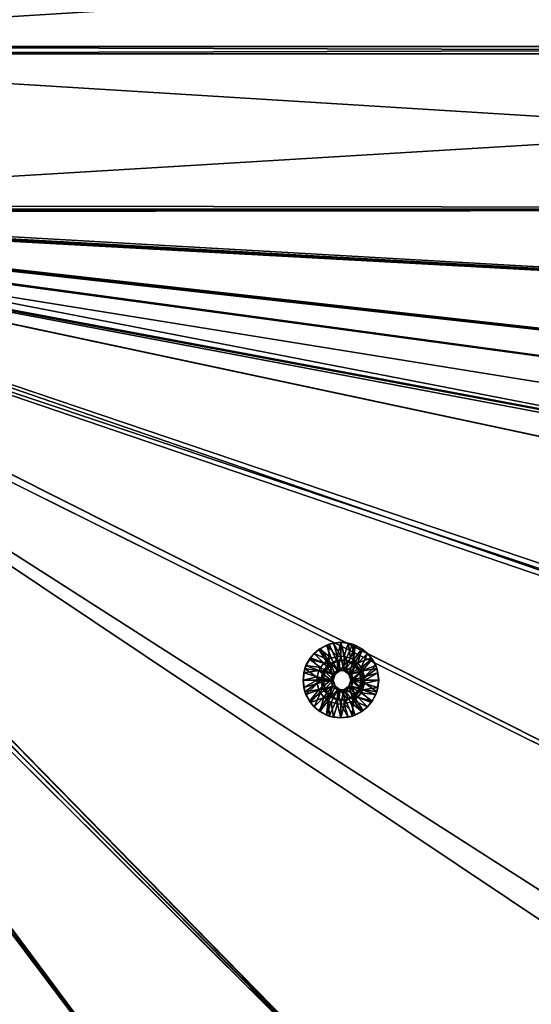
# Model space of a CAD drawing. Header units: metres. Extents: x -901 to 901, y -486 to 401.
# Tile 224 of 256: x 161 to 263, y -189 to 6. Entities that reach past the tile are written whole.
import ezdxf

# ---------------------------------------------------------------- set-up
doc = ezdxf.new("R2010")
doc.units = ezdxf.units.M

msp = doc.modelspace()

# ---------------------------------------------------------------- linework, layer by layer
at = {"layer": 'top0'}
for points in [[(63.597927, 30.845772, -500.493134), (63.597927, 0.734328, -500.493134), (562.200745, 31.580099, -490.04892)], [(562.200745, 31.580099, -490.04892), (63.597927, 0.734328, -500.493134), (562.200745, 0.734328, -490.04892)], [(562.26355, 31.580099, -493.048248), (562.26355, 0.734328, -493.048248), (63.660755, 30.845772, -503.492493)], [(63.660755, 30.845772, -503.492493), (562.26355, 0.734328, -493.048248), (63.660755, 0.734328, -503.492493)], [(562.200745, -0.734328, -490.04892), (562.200745, 0.734328, -490.04892), (63.597927, -0.734328, -500.493134)], [(562.200745, 0.734328, -490.04892), (63.597927, 0.734328, -500.493134), (63.597927, -0.734328, -500.493134)], [(562.26355, 0.734328, -493.048248), (562.26355, -0.734328, -493.048248), (63.660755, 0.734328, -503.492493)], [(562.26355, -0.734328, -493.048248), (63.660755, -0.734328, -503.492493), (63.660755, 0.734328, -503.492493)], [(63.597927, -0.734328, -500.493134), (63.597927, -30.845772, -500.493134), (562.200745, -0.734328, -490.04892)], [(63.597927, -30.845772, -500.493134), (562.200745, -31.580099, -490.04892), (562.200745, -0.734328, -490.04892)], [(63.660755, -30.845772, -503.492493), (63.660755, -0.734328, -503.492493), (562.26355, -31.580099, -493.048248)], [(562.26355, -31.580099, -493.048248), (63.660755, -0.734328, -503.492493), (562.26355, -0.734328, -493.048248)], [(63.597927, -30.845772, -500.493134), (63.577065, -31.580099, -500.493591), (562.200745, -31.580099, -490.04892)], [(63.639893, -31.580099, -503.49292), (63.660755, -30.845772, -503.492493), (562.26355, -31.580099, -493.048248)], [(63.639893, -31.580099, -503.49292), (556.825012, -127.259506, -492.974121), (63.320282, -33.791721, -503.495331)], [(562.227051, -88.468025, -489.982208), (63.426933, -32.935684, -500.495117), (63.378803, -33.209328, -500.495422)], [(63.469139, -32.661133, -500.494812), (63.426933, -32.935684, -500.495117), (562.227051, -88.468025, -489.982208)], [(63.505154, -32.387917, -500.494507), (63.469139, -32.661133, -500.494812), (562.207336, -60.024014, -490.032196)], [(562.207336, -60.024014, -490.032196), (63.469139, -32.661133, -500.494812), (562.227051, -88.468025, -489.982208)], [(63.535072, -32.116413, -500.494202), (63.505154, -32.387917, -500.494507), (562.207336, -60.024014, -490.032196)], [(562.207336, -60.024014, -490.032196), (562.200745, -31.580099, -490.04892), (63.535072, -32.116413, -500.494202)], [(562.200745, -31.580099, -490.04892), (63.558937, -31.84775, -500.493896), (63.535072, -32.116413, -500.494202)], [(562.200745, -31.580099, -490.04892), (63.577065, -31.580099, -500.493591), (63.558937, -31.84775, -500.493896)], [(562.26355, -31.580099, -493.048248), (562.270081, -60.027832, -493.031525), (63.639893, -31.580099, -503.49292)], [(562.270081, -60.027832, -493.031525), (556.825012, -127.259506, -492.974121), (63.639893, -31.580099, -503.49292)], [(62.795345, -35.507481, -500.496002), (518.09021, -190.658234, -490.42038), (63.257637, -33.784927, -500.496002)], [(63.320282, -33.791721, -503.495331), (520.393921, -188.45813, -493.390167), (62.851711, -35.5509, -503.495331)], [(63.257637, -33.784927, -500.496002), (553.106445, -138.14418, -490.004761), (63.263184, -33.760246, -500.495972)], [(518.09021, -190.658234, -490.42038), (553.106445, -138.14418, -490.004761), (63.257637, -33.784927, -500.496002)], [(63.263184, -33.760246, -500.495972), (557.079407, -125.99765, -489.9729), (63.32428, -33.484169, -500.495697)], [(553.106445, -138.14418, -490.004761), (557.079407, -125.99765, -489.9729), (63.263184, -33.760246, -500.495972)], [(556.825012, -127.259506, -492.974121), (520.393921, -188.45813, -493.390167), (63.320282, -33.791721, -503.495331)], [(561.663208, -101.056061, -489.961517), (63.378803, -33.209328, -500.495422), (63.32428, -33.484169, -500.495697)], [(557.079407, -125.99765, -489.9729), (559.94458, -113.591835, -489.958405), (63.32428, -33.484169, -500.495697)], [(63.32428, -33.484169, -500.495697), (559.94458, -113.591835, -489.958405), (561.663208, -101.056061, -489.961517)], [(562.227051, -88.468025, -489.982208), (63.378803, -33.209328, -500.495422), (561.663208, -101.056061, -489.961517)], [(62.041782, -37.174675, -500.496002), (437.279114, -223.842056, -491.717743), (62.795345, -35.507481, -500.496002)], [(62.851711, -35.5509, -503.495331), (437.335358, -223.870071, -494.717072), (62.118618, -37.228283, -503.495331)], [(437.279114, -223.842056, -491.717743), (518.09021, -190.658234, -490.42038), (62.795345, -35.507481, -500.496002)], [(520.393921, -188.45813, -493.390167), (437.335358, -223.870071, -494.717072), (62.851711, -35.5509, -503.495331)], [(61.075893, -38.638973, -500.496002), (59.888885, -39.988377, -500.496002), (244.527115, -223.826401, -495.064453)], [(59.937843, -40.155907, -503.495331), (61.13979, -38.775196, -503.495331), (244.761276, -223.802536, -498.037628)], [(62.041782, -37.174675, -500.496002), (61.075893, -38.638973, -500.496002), (244.527115, -223.826401, -495.064453)], [(244.761276, -223.802536, -498.037628), (61.13979, -38.775196, -503.495331), (62.118618, -37.228283, -503.495331)], [(244.527115, -223.826401, -495.064453), (353.598602, -223.755447, -493.247711), (62.041782, -37.174675, -500.496002)], [(353.598602, -223.755447, -493.247711), (437.279114, -223.842056, -491.717743), (62.041782, -37.174675, -500.496002)], [(437.335358, -223.870071, -494.717072), (341.090759, -223.79567, -496.466583), (62.118618, -37.228283, -503.495331)], [(62.118618, -37.228283, -503.495331), (341.090759, -223.79567, -496.466583), (244.761276, -223.802536, -498.037628)], [(59.888885, -39.988377, -500.496002), (58.539486, -41.175385, -500.496002), (196.310562, -223.897324, -495.732025)], [(58.540531, -41.33852, -503.495331), (59.937843, -40.155907, -503.495331), (196.53624, -223.843063, -498.702637)], [(244.527115, -223.826401, -495.064453), (59.888885, -39.988377, -500.496002), (196.310562, -223.897324, -495.732025)], [(196.53624, -223.843063, -498.702637), (59.937843, -40.155907, -503.495331), (244.761276, -223.802536, -498.037628)], [(196.310562, -223.897324, -495.732025), (58.539486, -41.175385, -500.496002), (148.050934, -223.930923, -496.255829)], [(148.24852, -223.902283, -499.237854), (58.540531, -41.33852, -503.495331), (196.53624, -223.843063, -498.702637)]]:
    msp.add_3dface(points, dxfattribs=at)
at = {"layer": 'top0123416'}
for points in [[(218.931229, -120.59037, -496.724884), (220.590103, -118.931129, -496.690125), (222.504105, -121.871429, -496.650055)], [(218.931229, -120.59037, -496.724884), (219.684906, -119.695457, -496.208984), (220.590103, -118.931129, -496.690125)], [(219.684906, -119.695457, -496.208984), (220.821182, -118.762733, -496.185181), (220.590103, -118.931129, -496.690125)], [(222.445251, -120.970245, -495.15094), (220.821182, -118.762733, -496.185181), (219.684906, -119.695457, -496.208984)], [(222.504105, -121.871429, -496.650055), (220.590103, -118.931129, -496.690125), (222.680405, -117.865837, -496.646362)], [(220.590103, -118.931129, -496.690125), (222.117554, -118.069664, -496.15802), (222.680405, -117.865837, -496.646362)], [(220.590103, -118.931129, -496.690125), (220.821182, -118.762733, -496.185181), (222.117554, -118.069664, -496.15802)], [(223.03421, -120.656799, -495.138611), (222.117554, -118.069664, -496.15802), (220.821182, -118.762733, -496.185181)], [(222.445251, -120.970245, -495.15094), (223.03421, -120.656799, -495.138611), (220.821182, -118.762733, -496.185181)], [(222.117554, -118.069664, -496.15802), (223.524185, -117.642868, -496.128571), (222.680405, -117.865837, -496.646362)], [(224.296906, -120.29361, -495.112152), (223.524185, -117.642868, -496.128571), (222.117554, -118.069664, -496.15802)], [(223.03421, -120.656799, -495.138611), (224.296906, -120.29361, -495.112152), (222.117554, -118.069664, -496.15802)], [(222.504105, -121.871429, -496.650055), (222.680405, -117.865837, -496.646362), (224.107635, -121.099045, -496.616455)], [(222.680405, -117.865837, -496.646362), (224.997513, -117.498756, -496.597809), (224.107635, -121.099045, -496.616455)], [(222.680405, -117.865837, -496.646362), (223.524185, -117.642868, -496.128571), (224.997513, -117.498756, -496.597809)], [(223.524185, -117.642868, -496.128571), (224.987045, -117.498756, -496.097931), (224.997513, -117.498756, -496.597809)], [(224.96611, -120.246239, -495.098145), (224.987045, -117.498756, -496.097931), (223.524185, -117.642868, -496.128571)], [(224.296906, -120.29361, -495.112152), (224.96611, -120.246239, -495.098145), (223.524185, -117.642868, -496.128571)], [(224.107635, -121.099045, -496.616455), (224.997513, -117.498756, -496.597809), (225.887405, -121.099045, -496.579163)], [(224.96611, -120.246239, -495.098145), (225.635315, -120.29361, -495.084137), (224.987045, -117.498756, -496.097931)], [(224.997513, -117.498756, -496.597809), (224.987045, -117.498756, -496.097931), (226.449905, -117.642868, -496.067291)], [(225.635315, -120.29361, -495.084137), (226.449905, -117.642868, -496.067291), (224.987045, -117.498756, -496.097931)], [(224.997513, -117.498756, -496.597809), (227.314636, -117.865837, -496.549286), (225.887405, -121.099045, -496.579163)], [(224.997513, -117.498756, -496.597809), (226.449905, -117.642868, -496.067291), (227.314636, -117.865837, -496.549286)], [(225.635315, -120.29361, -495.084137), (226.897995, -120.656799, -495.057678), (226.449905, -117.642868, -496.067291)], [(225.887405, -121.099045, -496.579163), (227.314636, -117.865837, -496.549286), (227.490936, -121.871429, -496.545593)], [(226.449905, -117.642868, -496.067291), (227.856537, -118.069664, -496.037811), (227.314636, -117.865837, -496.549286)], [(226.897995, -120.656799, -495.057678), (227.856537, -118.069664, -496.037811), (226.449905, -117.642868, -496.067291)], [(226.897995, -120.656799, -495.057678), (227.486969, -120.970245, -495.045349), (227.856537, -118.069664, -496.037811)], [(227.314636, -117.865837, -496.549286), (229.404938, -118.931129, -496.505493), (227.490936, -121.871429, -496.545593)], [(227.314636, -117.865837, -496.549286), (227.856537, -118.069664, -496.037811), (229.404938, -118.931129, -496.505493)], [(227.486969, -120.970245, -495.045349), (229.152908, -118.762733, -496.010651), (227.856537, -118.069664, -496.037811)], [(227.486969, -120.970245, -495.045349), (228.325912, -121.638214, -495.027771), (229.152908, -118.762733, -496.010651)], [(227.490936, -121.871429, -496.545593), (229.404938, -118.931129, -496.505493), (231.063812, -120.59037, -496.470734)], [(227.856537, -118.069664, -496.037811), (229.152908, -118.762733, -496.010651), (229.404938, -118.931129, -496.505493)], [(228.325912, -121.638214, -495.027771), (230.289185, -119.695457, -495.986847), (229.152908, -118.762733, -496.010651)], [(229.404938, -118.931129, -496.505493), (229.152908, -118.762733, -496.010651), (230.289185, -119.695457, -495.986847)], [(229.404938, -118.931129, -496.505493), (230.289185, -119.695457, -495.986847), (231.063812, -120.59037, -496.470734)], [(217.866165, -122.681129, -496.747192), (218.931229, -120.59037, -496.724884), (221.39444, -123.263222, -496.673279)], [(218.059464, -122.128632, -496.243042), (218.931229, -120.59037, -496.724884), (217.866165, -122.681129, -496.747192)], [(218.059464, -122.128632, -496.243042), (218.752396, -120.831985, -496.228516), (218.931229, -120.59037, -496.724884)], [(220.938477, -122.477348, -495.182495), (218.752396, -120.831985, -496.228516), (218.059464, -122.128632, -496.243042)], [(218.752396, -120.831985, -496.228516), (219.684906, -119.695457, -496.208984), (218.931229, -120.59037, -496.724884)], [(221.606308, -121.638214, -495.168518), (219.684906, -119.695457, -496.208984), (218.752396, -120.831985, -496.228516)], [(220.938477, -122.477348, -495.182495), (221.606308, -121.638214, -495.168518), (218.752396, -120.831985, -496.228516)], [(221.39444, -123.263222, -496.673279), (218.931229, -120.59037, -496.724884), (222.504105, -121.871429, -496.650055)], [(221.606308, -121.638214, -495.168518), (222.445251, -120.970245, -495.15094), (219.684906, -119.695457, -496.208984)], [(222.445251, -120.970245, -495.15094), (221.606308, -121.638214, -495.168518), (223.348419, -123.823189, -495.132019)], [(223.03421, -120.656799, -495.138611), (222.445251, -120.970245, -495.15094), (224.348206, -123.096649, -495.111084)], [(222.445251, -120.970245, -495.15094), (223.348419, -123.823189, -495.132019), (224.348206, -123.096649, -495.111084)], [(222.504105, -121.871429, -496.650055), (224.107635, -121.099045, -496.616455), (222.996246, -121.871429, -520.144897)], [(224.107635, -121.099045, -496.616455), (224.599777, -121.099045, -520.111328), (222.996246, -121.871429, -520.144897)], [(222.996246, -121.871429, -520.144897), (224.599777, -121.099045, -520.111328), (224.871765, -123.096649, -520.105591)], [(224.348206, -123.096649, -495.111084), (224.296906, -120.29361, -495.112152), (223.03421, -120.656799, -495.138611)], [(224.107635, -121.099045, -496.616455), (225.887405, -121.099045, -496.579163), (224.599777, -121.099045, -520.111328)], [(224.96611, -120.246239, -495.098145), (224.296906, -120.29361, -495.112152), (224.348206, -123.096649, -495.111084)], [(225.584, -123.096649, -495.085205), (224.96611, -120.246239, -495.098145), (224.348206, -123.096649, -495.111084)], [(225.887405, -121.099045, -496.579163), (226.379547, -121.099045, -520.074036), (224.599777, -121.099045, -520.111328)], [(224.871765, -123.096649, -520.105591), (224.599777, -121.099045, -520.111328), (226.379547, -121.099045, -520.074036)], [(224.871765, -123.096649, -520.105591), (226.379547, -121.099045, -520.074036), (226.107559, -123.096649, -520.079712)], [(225.584, -123.096649, -495.085205), (225.635315, -120.29361, -495.084137), (224.96611, -120.246239, -495.098145)], [(226.897995, -120.656799, -495.057678), (225.635315, -120.29361, -495.084137), (225.584, -123.096649, -495.085205)], [(227.486969, -120.970245, -495.045349), (226.897995, -120.656799, -495.057678), (225.584, -123.096649, -495.085205)], [(227.486969, -120.970245, -495.045349), (225.584, -123.096649, -495.085205), (226.583786, -123.823189, -495.06427)], [(225.887405, -121.099045, -496.579163), (227.490936, -121.871429, -496.545593), (226.379547, -121.099045, -520.074036)], [(226.379547, -121.099045, -520.074036), (227.983078, -121.871429, -520.040405), (226.107559, -123.096649, -520.079712)], [(227.490936, -121.871429, -496.545593), (227.983078, -121.871429, -520.040405), (226.379547, -121.099045, -520.074036)], [(228.325912, -121.638214, -495.027771), (227.486969, -120.970245, -495.045349), (226.583786, -123.823189, -495.06427)], [(227.490936, -121.871429, -496.545593), (231.063812, -120.59037, -496.470734), (228.600601, -123.263222, -496.522339)], [(228.325912, -121.638214, -495.027771), (228.993744, -122.477348, -495.013763), (230.289185, -119.695457, -495.986847)], [(231.063812, -120.59037, -496.470734), (232.128876, -122.681129, -496.448425), (228.600601, -123.263222, -496.522339)], [(228.993744, -122.477348, -495.013763), (231.221695, -120.831985, -495.967316), (230.289185, -119.695457, -495.986847)], [(228.993744, -122.477348, -495.013763), (229.307114, -123.066444, -495.007202), (231.221695, -120.831985, -495.967316)], [(229.307114, -123.066444, -495.007202), (231.914627, -122.128632, -495.95282), (231.221695, -120.831985, -495.967316)], [(230.289185, -119.695457, -495.986847), (231.221695, -120.831985, -495.967316), (231.063812, -120.59037, -496.470734)], [(231.063812, -120.59037, -496.470734), (231.221695, -120.831985, -495.967316), (231.914627, -122.128632, -495.95282)], [(231.063812, -120.59037, -496.470734), (231.914627, -122.128632, -495.95282), (232.128876, -122.681129, -496.448425)], [(220.998398, -124.998756, -496.68158), (217.499161, -124.998756, -496.754883), (217.866165, -122.681129, -496.747192)], [(217.632767, -123.535583, -496.251984), (217.866165, -122.681129, -496.747192), (217.499161, -124.998756, -496.754883)], [(217.632767, -123.535583, -496.251984), (218.059464, -122.128632, -496.243042), (217.866165, -122.681129, -496.747192)], [(220.625092, -123.066444, -495.189087), (218.059464, -122.128632, -496.243042), (217.632767, -123.535583, -496.251984)], [(220.261993, -124.329407, -495.196686), (220.625092, -123.066444, -495.189087), (217.632767, -123.535583, -496.251984)], [(220.998398, -124.998756, -496.68158), (217.866165, -122.681129, -496.747192), (221.39444, -123.263222, -496.673279)], [(220.625092, -123.066444, -495.189087), (220.938477, -122.477348, -495.182495), (218.059464, -122.128632, -496.243042)], [(220.625092, -123.066444, -495.189087), (220.261993, -124.329407, -495.196686), (222.966537, -124.998756, -495.140015)], [(223.348419, -123.823189, -495.132019), (220.938477, -122.477348, -495.182495), (220.625092, -123.066444, -495.189087)], [(223.348419, -123.823189, -495.132019), (220.625092, -123.066444, -495.189087), (222.966537, -124.998756, -495.140015)], [(221.606308, -121.638214, -495.168518), (220.938477, -122.477348, -495.182495), (223.348419, -123.823189, -495.132019)], [(221.39444, -123.263222, -496.673279), (222.504105, -121.871429, -496.650055), (221.886581, -123.263222, -520.168152)], [(222.504105, -121.871429, -496.650055), (222.996246, -121.871429, -520.144897), (221.886581, -123.263222, -520.168152)], [(221.886581, -123.263222, -520.168152), (222.996246, -121.871429, -520.144897), (223.871994, -123.823189, -520.126526)], [(223.871994, -123.823189, -520.126526), (222.996246, -121.871429, -520.144897), (224.871765, -123.096649, -520.105591)], [(226.107559, -123.096649, -520.079712), (227.983078, -121.871429, -520.040405), (227.107346, -123.823189, -520.058777)], [(226.583786, -123.823189, -495.06427), (228.993744, -122.477348, -495.013763), (228.325912, -121.638214, -495.027771)], [(229.307114, -123.066444, -495.007202), (228.993744, -122.477348, -495.013763), (226.583786, -123.823189, -495.06427)], [(226.965668, -124.998756, -495.056244), (229.307114, -123.066444, -495.007202), (226.583786, -123.823189, -495.06427)], [(229.670227, -124.329407, -494.999603), (229.307114, -123.066444, -495.007202), (226.965668, -124.998756, -495.056244)], [(227.983078, -121.871429, -520.040405), (229.092758, -123.263222, -520.017212), (227.107346, -123.823189, -520.058777)], [(227.490936, -121.871429, -496.545593), (228.600601, -123.263222, -496.522339), (227.983078, -121.871429, -520.040405)], [(228.600601, -123.263222, -496.522339), (229.092758, -123.263222, -520.017212), (227.983078, -121.871429, -520.040405)], [(228.600601, -123.263222, -496.522339), (232.128876, -122.681129, -496.448425), (228.996643, -124.998756, -496.514038)], [(232.128876, -122.681129, -496.448425), (232.496918, -124.998756, -496.490723), (228.996643, -124.998756, -496.514038)], [(229.307114, -123.066444, -495.007202), (229.670227, -124.329407, -494.999603), (231.914627, -122.128632, -495.95282)], [(229.670227, -124.329407, -494.999603), (232.341324, -123.535583, -495.943878), (231.914627, -122.128632, -495.95282)], [(231.914627, -122.128632, -495.95282), (232.341324, -123.535583, -495.943878), (232.128876, -122.681129, -496.448425)], [(232.128876, -122.681129, -496.448425), (232.341324, -123.535583, -495.943878), (232.496918, -124.998756, -496.490723)], [(217.488693, -124.998756, -496.255005), (217.632767, -123.535583, -496.251984), (217.499161, -124.998756, -496.754883)], [(220.261993, -124.329407, -495.196686), (217.632767, -123.535583, -496.251984), (217.488693, -124.998756, -496.255005)], [(220.21463, -124.998756, -495.197662), (220.261993, -124.329407, -495.196686), (217.488693, -124.998756, -496.255005)], [(217.488693, -124.998756, -496.255005), (217.499161, -124.998756, -496.754883), (217.632767, -126.461937, -496.251984)], [(217.488693, -124.998756, -496.255005), (217.632767, -126.461937, -496.251984), (220.21463, -124.998756, -495.197662)], [(217.866165, -127.316383, -496.747192), (217.499161, -124.998756, -496.754883), (220.998398, -124.998756, -496.68158)], [(217.499161, -124.998756, -496.754883), (217.866165, -127.316383, -496.747192), (217.632767, -126.461937, -496.251984)], [(217.632767, -126.461937, -496.251984), (220.261993, -125.668114, -495.196686), (220.21463, -124.998756, -495.197662)], [(221.39444, -126.734291, -496.673279), (217.866165, -127.316383, -496.747192), (220.998398, -124.998756, -496.68158)], [(220.261993, -124.329407, -495.196686), (220.21463, -124.998756, -495.197662), (222.966537, -124.998756, -495.140015)], [(220.21463, -124.998756, -495.197662), (220.261993, -125.668114, -495.196686), (222.966537, -124.998756, -495.140015)], [(222.966537, -124.998756, -495.140015), (220.261993, -125.668114, -495.196686), (220.625092, -126.931076, -495.189087)], [(222.966537, -124.998756, -495.140015), (220.625092, -126.931076, -495.189087), (223.348419, -126.174332, -495.132019)], [(220.998398, -124.998756, -496.68158), (221.39444, -123.263222, -496.673279), (221.49054, -124.998756, -520.176453)], [(221.49054, -124.998756, -520.176453), (221.886581, -126.734291, -520.168152), (220.998398, -124.998756, -496.68158)], [(221.886581, -126.734291, -520.168152), (221.39444, -126.734291, -496.673279), (220.998398, -124.998756, -496.68158)], [(221.39444, -123.263222, -496.673279), (221.886581, -123.263222, -520.168152), (221.49054, -124.998756, -520.176453)], [(221.49054, -124.998756, -520.176453), (221.886581, -123.263222, -520.168152), (223.490097, -124.998756, -520.134521)], [(221.886581, -126.734291, -520.168152), (221.49054, -124.998756, -520.176453), (223.490097, -124.998756, -520.134521)], [(223.490097, -124.998756, -520.134521), (221.886581, -123.263222, -520.168152), (223.871994, -123.823189, -520.126526)], [(223.871994, -126.174332, -520.126526), (221.886581, -126.734291, -520.168152), (223.490097, -124.998756, -520.134521)], [(223.490097, -124.998756, -520.134521), (223.871994, -123.823189, -520.126526), (222.966537, -124.998756, -495.140015)], [(223.871994, -123.823189, -520.126526), (223.348419, -123.823189, -495.132019), (222.966537, -124.998756, -495.140015)], [(222.966537, -124.998756, -495.140015), (223.348419, -126.174332, -495.132019), (223.490097, -124.998756, -520.134521)], [(223.871994, -123.823189, -520.126526), (224.871765, -123.096649, -520.105591), (223.348419, -123.823189, -495.132019)], [(224.871765, -123.096649, -520.105591), (224.348206, -123.096649, -495.111084), (223.348419, -123.823189, -495.132019)], [(223.348419, -126.174332, -495.132019), (223.871994, -126.174332, -520.126526), (223.490097, -124.998756, -520.134521)], [(224.871765, -123.096649, -520.105591), (226.107559, -123.096649, -520.079712), (224.348206, -123.096649, -495.111084)], [(226.107559, -123.096649, -520.079712), (225.584, -123.096649, -495.085205), (224.348206, -123.096649, -495.111084)], [(226.107559, -123.096649, -520.079712), (227.107346, -123.823189, -520.058777), (225.584, -123.096649, -495.085205)], [(227.107346, -123.823189, -520.058777), (226.583786, -123.823189, -495.06427), (225.584, -123.096649, -495.085205)], [(227.107346, -123.823189, -520.058777), (227.489227, -124.998756, -520.050781), (226.583786, -123.823189, -495.06427)], [(227.489227, -124.998756, -520.050781), (226.965668, -124.998756, -495.056244), (226.583786, -123.823189, -495.06427)], [(226.583786, -126.174332, -495.06427), (229.307114, -126.931076, -495.007202), (226.965668, -124.998756, -495.056244)], [(226.583786, -126.174332, -495.06427), (226.965668, -124.998756, -495.056244), (227.107346, -126.174332, -520.058777)], [(229.71759, -124.998756, -494.998627), (229.670227, -124.329407, -494.999603), (226.965668, -124.998756, -495.056244)], [(229.307114, -126.931076, -495.007202), (229.670227, -125.668114, -494.999603), (226.965668, -124.998756, -495.056244)], [(226.965668, -124.998756, -495.056244), (229.670227, -125.668114, -494.999603), (229.71759, -124.998756, -494.998627)], [(226.965668, -124.998756, -495.056244), (227.489227, -124.998756, -520.050781), (227.107346, -126.174332, -520.058777)], [(227.107346, -123.823189, -520.058777), (229.092758, -123.263222, -520.017212), (227.489227, -124.998756, -520.050781)], [(227.489227, -124.998756, -520.050781), (229.092758, -126.734291, -520.017212), (227.107346, -126.174332, -520.058777)], [(229.092758, -123.263222, -520.017212), (229.488785, -124.998756, -520.008911), (227.489227, -124.998756, -520.050781)], [(227.489227, -124.998756, -520.050781), (229.488785, -124.998756, -520.008911), (229.092758, -126.734291, -520.017212)], [(228.600601, -123.263222, -496.522339), (228.996643, -124.998756, -496.514038), (229.092758, -123.263222, -520.017212)], [(228.996643, -124.998756, -496.514038), (232.128876, -127.316383, -496.448425), (228.600601, -126.734291, -496.522339)], [(229.092758, -126.734291, -520.017212), (229.488785, -124.998756, -520.008911), (228.600601, -126.734291, -496.522339)], [(229.488785, -124.998756, -520.008911), (228.996643, -124.998756, -496.514038), (228.600601, -126.734291, -496.522339)], [(228.996643, -124.998756, -496.514038), (229.488785, -124.998756, -520.008911), (229.092758, -123.263222, -520.017212)], [(232.496918, -124.998756, -496.490723), (232.128876, -127.316383, -496.448425), (228.996643, -124.998756, -496.514038)], [(229.670227, -124.329407, -494.999603), (229.71759, -124.998756, -494.998627), (232.341324, -123.535583, -495.943878)], [(232.341324, -126.461937, -495.943878), (232.485397, -124.998756, -495.940857), (229.670227, -125.668114, -494.999603)], [(232.485397, -124.998756, -495.940857), (229.71759, -124.998756, -494.998627), (229.670227, -125.668114, -494.999603)], [(229.71759, -124.998756, -494.998627), (232.485397, -124.998756, -495.940857), (232.341324, -123.535583, -495.943878)], [(232.128876, -127.316383, -496.448425), (232.496918, -124.998756, -496.490723), (232.341324, -126.461937, -495.943878)], [(232.341324, -123.535583, -495.943878), (232.485397, -124.998756, -495.940857), (232.496918, -124.998756, -496.490723)], [(232.496918, -124.998756, -496.490723), (232.485397, -124.998756, -495.940857), (232.341324, -126.461937, -495.943878)], [(217.632767, -126.461937, -496.251984), (218.059464, -127.868881, -496.243042), (220.261993, -125.668114, -495.196686)], [(217.632767, -126.461937, -496.251984), (217.866165, -127.316383, -496.747192), (218.059464, -127.868881, -496.243042)], [(218.931229, -129.40715, -496.724884), (217.866165, -127.316383, -496.747192), (221.39444, -126.734291, -496.673279)], [(218.059464, -127.868881, -496.243042), (220.625092, -126.931076, -495.189087), (220.261993, -125.668114, -495.196686)], [(218.059464, -127.868881, -496.243042), (218.752396, -129.165543, -496.228516), (220.625092, -126.931076, -495.189087)], [(218.752396, -129.165543, -496.228516), (220.938477, -127.520172, -495.182495), (220.625092, -126.931076, -495.189087)], [(222.504105, -128.126083, -496.650055), (218.931229, -129.40715, -496.724884), (221.39444, -126.734291, -496.673279)], [(220.625092, -126.931076, -495.189087), (220.938477, -127.520172, -495.182495), (223.348419, -126.174332, -495.132019)], [(223.348419, -126.174332, -495.132019), (220.938477, -127.520172, -495.182495), (221.606308, -128.359299, -495.168518)], [(221.886581, -126.734291, -520.168152), (222.996246, -128.126083, -520.144897), (221.39444, -126.734291, -496.673279)], [(222.996246, -128.126083, -520.144897), (222.504105, -128.126083, -496.650055), (221.39444, -126.734291, -496.673279)], [(221.606308, -128.359299, -495.168518), (222.445251, -129.027267, -495.15094), (223.348419, -126.174332, -495.132019)], [(222.996246, -128.126083, -520.144897), (221.886581, -126.734291, -520.168152), (223.871994, -126.174332, -520.126526)], [(222.445251, -129.027267, -495.15094), (224.348206, -126.900871, -495.111084), (223.348419, -126.174332, -495.132019)], [(222.445251, -129.027267, -495.15094), (223.03421, -129.340714, -495.138611), (224.348206, -126.900871, -495.111084)], [(224.871765, -126.900871, -520.105591), (222.996246, -128.126083, -520.144897), (223.871994, -126.174332, -520.126526)], [(224.871765, -126.900871, -520.105591), (224.599777, -128.898468, -520.111328), (222.996246, -128.126083, -520.144897)], [(223.03421, -129.340714, -495.138611), (224.296906, -129.703903, -495.112152), (224.348206, -126.900871, -495.111084)], [(223.348419, -126.174332, -495.132019), (224.348206, -126.900871, -495.111084), (223.871994, -126.174332, -520.126526)], [(224.348206, -126.900871, -495.111084), (224.871765, -126.900871, -520.105591), (223.871994, -126.174332, -520.126526)], [(224.348206, -126.900871, -495.111084), (224.296906, -129.703903, -495.112152), (224.96611, -129.751282, -495.098145)], [(224.348206, -126.900871, -495.111084), (224.96611, -129.751282, -495.098145), (225.584, -126.900871, -495.085205)], [(224.348206, -126.900871, -495.111084), (225.584, -126.900871, -495.085205), (224.871765, -126.900871, -520.105591)], [(226.379547, -128.898468, -520.074036), (224.599777, -128.898468, -520.111328), (224.871765, -126.900871, -520.105591)], [(225.584, -126.900871, -495.085205), (226.107559, -126.900871, -520.079712), (224.871765, -126.900871, -520.105591)], [(226.107559, -126.900871, -520.079712), (226.379547, -128.898468, -520.074036), (224.871765, -126.900871, -520.105591)], [(224.96611, -129.751282, -495.098145), (225.635315, -129.703903, -495.084137), (225.584, -126.900871, -495.085205)], [(227.486969, -129.027267, -495.045349), (226.583786, -126.174332, -495.06427), (225.584, -126.900871, -495.085205)], [(225.584, -126.900871, -495.085205), (226.583786, -126.174332, -495.06427), (226.107559, -126.900871, -520.079712)], [(225.584, -126.900871, -495.085205), (225.635315, -129.703903, -495.084137), (226.897995, -129.340714, -495.057678)], [(226.897995, -129.340714, -495.057678), (227.486969, -129.027267, -495.045349), (225.584, -126.900871, -495.085205)], [(226.583786, -126.174332, -495.06427), (227.107346, -126.174332, -520.058777), (226.107559, -126.900871, -520.079712)], [(227.107346, -126.174332, -520.058777), (227.983078, -128.126083, -520.040405), (226.107559, -126.900871, -520.079712)], [(227.983078, -128.126083, -520.040405), (226.379547, -128.898468, -520.074036), (226.107559, -126.900871, -520.079712)], [(227.486969, -129.027267, -495.045349), (228.325912, -128.359299, -495.027771), (226.583786, -126.174332, -495.06427)], [(228.325912, -128.359299, -495.027771), (228.993744, -127.520172, -495.013763), (226.583786, -126.174332, -495.06427)], [(226.583786, -126.174332, -495.06427), (228.993744, -127.520172, -495.013763), (229.307114, -126.931076, -495.007202)], [(229.092758, -126.734291, -520.017212), (227.983078, -128.126083, -520.040405), (227.107346, -126.174332, -520.058777)], [(228.600601, -126.734291, -496.522339), (231.063812, -129.40715, -496.470734), (227.490936, -128.126083, -496.545593)], [(227.983078, -128.126083, -520.040405), (229.092758, -126.734291, -520.017212), (227.490936, -128.126083, -496.545593)], [(229.092758, -126.734291, -520.017212), (228.600601, -126.734291, -496.522339), (227.490936, -128.126083, -496.545593)], [(232.128876, -127.316383, -496.448425), (231.063812, -129.40715, -496.470734), (228.600601, -126.734291, -496.522339)], [(231.914627, -127.868881, -495.95282), (229.307114, -126.931076, -495.007202), (228.993744, -127.520172, -495.013763)], [(232.341324, -126.461937, -495.943878), (229.670227, -125.668114, -494.999603), (229.307114, -126.931076, -495.007202)], [(231.914627, -127.868881, -495.95282), (232.341324, -126.461937, -495.943878), (229.307114, -126.931076, -495.007202)], [(232.128876, -127.316383, -496.448425), (232.341324, -126.461937, -495.943878), (231.914627, -127.868881, -495.95282)], [(217.866165, -127.316383, -496.747192), (218.931229, -129.40715, -496.724884), (218.059464, -127.868881, -496.243042)], [(218.059464, -127.868881, -496.243042), (218.931229, -129.40715, -496.724884), (218.752396, -129.165543, -496.228516)], [(218.752396, -129.165543, -496.228516), (219.684906, -130.302063, -496.208984), (220.938477, -127.520172, -495.182495)], [(222.504105, -128.126083, -496.650055), (220.590103, -131.066391, -496.690125), (218.931229, -129.40715, -496.724884)], [(219.684906, -130.302063, -496.208984), (221.606308, -128.359299, -495.168518), (220.938477, -127.520172, -495.182495)], [(219.684906, -130.302063, -496.208984), (220.821182, -131.234787, -496.185181), (221.606308, -128.359299, -495.168518)], [(222.680405, -132.131683, -496.646362), (220.590103, -131.066391, -496.690125), (222.504105, -128.126083, -496.650055)], [(220.821182, -131.234787, -496.185181), (222.445251, -129.027267, -495.15094), (221.606308, -128.359299, -495.168518)], [(224.107635, -128.898468, -496.616455), (222.680405, -132.131683, -496.646362), (222.504105, -128.126083, -496.650055)], [(222.996246, -128.126083, -520.144897), (224.599777, -128.898468, -520.111328), (222.504105, -128.126083, -496.650055)], [(224.599777, -128.898468, -520.111328), (224.107635, -128.898468, -496.616455), (222.504105, -128.126083, -496.650055)], [(224.997513, -132.498764, -496.597809), (222.680405, -132.131683, -496.646362), (224.107635, -128.898468, -496.616455)], [(225.887405, -128.898468, -496.579163), (224.997513, -132.498764, -496.597809), (224.107635, -128.898468, -496.616455)], [(224.599777, -128.898468, -520.111328), (226.379547, -128.898468, -520.074036), (224.107635, -128.898468, -496.616455)], [(226.379547, -128.898468, -520.074036), (225.887405, -128.898468, -496.579163), (224.107635, -128.898468, -496.616455)], [(227.314636, -132.131683, -496.549286), (224.997513, -132.498764, -496.597809), (225.887405, -128.898468, -496.579163)], [(227.490936, -128.126083, -496.545593), (227.314636, -132.131683, -496.549286), (225.887405, -128.898468, -496.579163)], [(226.379547, -128.898468, -520.074036), (227.983078, -128.126083, -520.040405), (225.887405, -128.898468, -496.579163)], [(227.983078, -128.126083, -520.040405), (227.490936, -128.126083, -496.545593), (225.887405, -128.898468, -496.579163)], [(227.490936, -128.126083, -496.545593), (229.404938, -131.066391, -496.505493), (227.314636, -132.131683, -496.549286)], [(230.289185, -130.302063, -495.986847), (228.325912, -128.359299, -495.027771), (227.486969, -129.027267, -495.045349)], [(231.063812, -129.40715, -496.470734), (229.404938, -131.066391, -496.505493), (227.490936, -128.126083, -496.545593)], [(231.221695, -129.165543, -495.967316), (228.993744, -127.520172, -495.013763), (228.325912, -128.359299, -495.027771)], [(230.289185, -130.302063, -495.986847), (231.221695, -129.165543, -495.967316), (228.325912, -128.359299, -495.027771)], [(231.221695, -129.165543, -495.967316), (231.914627, -127.868881, -495.95282), (228.993744, -127.520172, -495.013763)], [(231.063812, -129.40715, -496.470734), (232.128876, -127.316383, -496.448425), (231.914627, -127.868881, -495.95282)], [(231.063812, -129.40715, -496.470734), (231.914627, -127.868881, -495.95282), (231.221695, -129.165543, -495.967316)], [(218.931229, -129.40715, -496.724884), (219.684906, -130.302063, -496.208984), (218.752396, -129.165543, -496.228516)], [(218.931229, -129.40715, -496.724884), (220.590103, -131.066391, -496.690125), (219.684906, -130.302063, -496.208984)], [(220.590103, -131.066391, -496.690125), (220.821182, -131.234787, -496.185181), (219.684906, -130.302063, -496.208984)], [(220.821182, -131.234787, -496.185181), (222.117554, -131.927856, -496.15802), (222.445251, -129.027267, -495.15094)], [(222.117554, -131.927856, -496.15802), (223.03421, -129.340714, -495.138611), (222.445251, -129.027267, -495.15094)], [(222.117554, -131.927856, -496.15802), (223.524185, -132.354645, -496.128571), (223.03421, -129.340714, -495.138611)], [(223.524185, -132.354645, -496.128571), (224.296906, -129.703903, -495.112152), (223.03421, -129.340714, -495.138611)], [(223.524185, -132.354645, -496.128571), (224.987045, -132.498764, -496.097931), (224.296906, -129.703903, -495.112152)], [(224.987045, -132.498764, -496.097931), (224.96611, -129.751282, -495.098145), (224.296906, -129.703903, -495.112152)], [(226.449905, -132.354645, -496.067291), (225.635315, -129.703903, -495.084137), (224.96611, -129.751282, -495.098145)], [(224.987045, -132.498764, -496.097931), (226.449905, -132.354645, -496.067291), (224.96611, -129.751282, -495.098145)], [(227.856537, -131.927856, -496.037811), (226.897995, -129.340714, -495.057678), (225.635315, -129.703903, -495.084137)], [(226.449905, -132.354645, -496.067291), (227.856537, -131.927856, -496.037811), (225.635315, -129.703903, -495.084137)], [(229.152908, -131.234787, -496.010651), (227.486969, -129.027267, -495.045349), (226.897995, -129.340714, -495.057678)], [(227.856537, -131.927856, -496.037811), (229.152908, -131.234787, -496.010651), (226.897995, -129.340714, -495.057678)], [(229.152908, -131.234787, -496.010651), (230.289185, -130.302063, -495.986847), (227.486969, -129.027267, -495.045349)], [(229.152908, -131.234787, -496.010651), (229.404938, -131.066391, -496.505493), (230.289185, -130.302063, -495.986847)], [(229.404938, -131.066391, -496.505493), (231.063812, -129.40715, -496.470734), (230.289185, -130.302063, -495.986847)], [(230.289185, -130.302063, -495.986847), (231.063812, -129.40715, -496.470734), (231.221695, -129.165543, -495.967316)], [(220.821182, -131.234787, -496.185181), (220.590103, -131.066391, -496.690125), (222.117554, -131.927856, -496.15802)], [(220.590103, -131.066391, -496.690125), (222.680405, -132.131683, -496.646362), (222.117554, -131.927856, -496.15802)], [(222.117554, -131.927856, -496.15802), (222.680405, -132.131683, -496.646362), (223.524185, -132.354645, -496.128571)], [(222.680405, -132.131683, -496.646362), (224.997513, -132.498764, -496.597809), (223.524185, -132.354645, -496.128571)], [(223.524185, -132.354645, -496.128571), (224.997513, -132.498764, -496.597809), (224.987045, -132.498764, -496.097931)], [(224.997513, -132.498764, -496.597809), (226.449905, -132.354645, -496.067291), (224.987045, -132.498764, -496.097931)], [(224.997513, -132.498764, -496.597809), (227.314636, -132.131683, -496.549286), (226.449905, -132.354645, -496.067291)], [(227.314636, -132.131683, -496.549286), (227.856537, -131.927856, -496.037811), (226.449905, -132.354645, -496.067291)], [(227.314636, -132.131683, -496.549286), (229.404938, -131.066391, -496.505493), (227.856537, -131.927856, -496.037811)], [(229.404938, -131.066391, -496.505493), (229.152908, -131.234787, -496.010651), (227.856537, -131.927856, -496.037811)]]:
    msp.add_3dface(points, dxfattribs=at)

doc.saveas('drawing.dxf')
